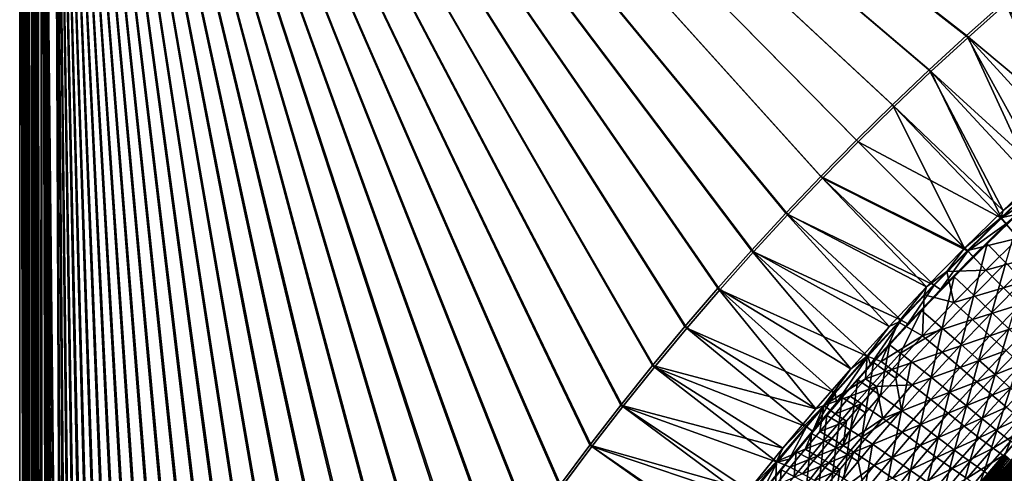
# Model space of a CAD drawing. Header units: metres. Extents: x 0 to 1400, y -1400 to 0.
# Tile 130 of 256: x 0 to 325, y -386 to -236. Entities that reach past the tile are written whole.
import ezdxf

# ---------------------------------------------------------------- set-up
doc = ezdxf.new("R2010")
doc.units = ezdxf.units.M

msp = doc.modelspace()

# ---------------------------------------------------------------- linework, layer by layer
at = {"layer": 'None'}
for points in [[(7.263255, -11.242748), (15.181374, -787.079224), (11.242748, -7.263255)], [(14.394944, -787.135376, -3), (7.263255, -11.242748, -3), (11.242748, -7.263255, -3)], [(11.242748, -7.263255), (15.181374, -787.079224), (17.382441, -770.539185)], [(17.382441, -770.539185), (19.969151, -754.054993), (11.242748, -7.263255)], [(19.969151, -754.054993), (22.933121, -737.634521), (11.242748, -7.263255)], [(11.242748, -7.263255), (22.933121, -737.634521), (26.266146, -721.284851)], [(26.266146, -721.284851), (29.960155, -705.013), (11.242748, -7.263255)], [(29.960155, -705.013), (34.007313, -688.825317), (11.242748, -7.263255)], [(11.242748, -7.263255), (34.007313, -688.825317), (38.399914, -672.727966)], [(38.399914, -672.727966), (43.130493, -656.726685), (11.242748, -7.263255)], [(43.130493, -656.726685), (48.19175, -640.826843), (11.242748, -7.263255)], [(11.242748, -7.263255), (48.19175, -640.826843), (53.576622, -625.03363)], [(53.576622, -625.03363), (59.278202, -609.352051), (11.242748, -7.263255)], [(59.278202, -609.352051), (65.289856, -593.786621), (11.242748, -7.263255)], [(11.242748, -7.263255), (65.289856, -593.786621), (71.605064, -578.341858)], [(71.605064, -578.341858), (78.217552, -563.022034), (11.242748, -7.263255)], [(78.217552, -563.022034), (85.121246, -547.831238), (11.242748, -7.263255)], [(11.242748, -7.263255), (85.121246, -547.831238), (92.310234, -532.773315)], [(92.310234, -532.773315), (99.778801, -517.852112), (11.242748, -7.263255)], [(99.778801, -517.852112), (107.521416, -503.071198), (11.242748, -7.263255)], [(11.242748, -7.263255), (107.521416, -503.071198), (115.532715, -488.434174)], [(115.532715, -488.434174), (123.80751, -473.944519), (11.242748, -7.263255)], [(123.80751, -473.944519), (132.340759, -459.605499), (11.242748, -7.263255)], [(11.242748, -7.263255), (132.340759, -459.605499), (141.127594, -445.420471)], [(141.127594, -445.420471), (150.163284, -431.39267), (11.242748, -7.263255)], [(150.163284, -431.39267), (159.443253, -417.525238), (11.242748, -7.263255)], [(11.242748, -7.263255), (159.443253, -417.525238), (168.963058, -403.82132)], [(168.963058, -403.82132), (178.718384, -390.284088), (11.242748, -7.263255)], [(178.718384, -390.284088), (188.705048, -376.916565), (11.242748, -7.263255)], [(11.242748, -7.263255), (188.705048, -376.916565), (198.918961, -363.721863)], [(198.918961, -363.721863), (209.356171, -350.703094), (11.242748, -7.263255)], [(209.356171, -350.703094), (220.012833, -337.863342), (11.242748, -7.263255)], [(11.242748, -7.263255), (220.012833, -337.863342), (230.885178, -325.205688)], [(230.885178, -325.205688), (241.969574, -312.733307), (11.242748, -7.263255)], [(241.969574, -312.733307), (253.262405, -300.449341), (11.242748, -7.263255)], [(11.242748, -7.263255), (253.262405, -300.449341), (264.760193, -288.356964)], [(264.760193, -288.356964), (276.459503, -276.459503), (11.242748, -7.263255)], [(276.459503, -276.459503), (288.356995, -264.760162), (11.242748, -7.263255)], [(11.242748, -7.263255), (288.356995, -264.760162), (300.449341, -253.26239)], [(300.449341, -253.26239), (312.733307, -241.969559), (11.242748, -7.263255)], [(312.733307, -241.969559), (325.205688, -230.885178), (11.242748, -7.263255)], [(324.714417, -230.286621, -3), (312.2276, -241.383362, -3), (11.242748, -7.263255, -3)], [(11.242748, -7.263255, -3), (312.2276, -241.383362, -3), (299.929443, -252.688858, -3)], [(299.929443, -252.688858, -3), (287.823242, -264.199615, -3), (11.242748, -7.263255, -3)], [(287.823242, -264.199615, -3), (275.91217, -275.912231, -3), (11.242748, -7.263255, -3)], [(11.242748, -7.263255, -3), (275.91217, -275.912231, -3), (264.199585, -287.823273, -3)], [(264.199585, -287.823273, -3), (252.688812, -299.929504, -3), (11.242748, -7.263255, -3)], [(252.688812, -299.929504, -3), (241.383301, -312.227631, -3), (11.242748, -7.263255, -3)], [(11.242748, -7.263255, -3), (241.383301, -312.227631, -3), (230.286575, -324.714478, -3)], [(230.286575, -324.714478, -3), (219.402176, -337.38681, -3), (11.242748, -7.263255, -3)], [(219.402176, -337.38681, -3), (208.73381, -350.241547, -3), (11.242748, -7.263255, -3)], [(11.242748, -7.263255, -3), (208.73381, -350.241547, -3), (198.285233, -363.275543, -3)], [(198.285233, -363.275543, -3), (188.060287, -376.485718, -3), (11.242748, -7.263255, -3)], [(188.060287, -376.485718, -3), (178.062958, -389.868988, -3), (11.242748, -7.263255, -3)], [(11.242748, -7.263255, -3), (178.062958, -389.868988, -3), (168.297318, -403.422211, -3)], [(168.297318, -403.422211, -3), (158.767548, -417.142334, -3), (11.242748, -7.263255, -3)], [(158.767548, -417.142334, -3), (149.477982, -431.026184, -3), (11.242748, -7.263255, -3)], [(11.242748, -7.263255, -3), (149.477982, -431.026184, -3), (140.433075, -445.070679, -3)], [(140.433075, -445.070679, -3), (131.637405, -459.272583, -3), (11.242748, -7.263255, -3)], [(131.637405, -459.272583, -3), (123.095718, -473.628662, -3), (11.242748, -7.263255, -3)], [(11.242748, -7.263255, -3), (123.095718, -473.628662, -3), (114.812889, -488.13562, -3)], [(114.812889, -488.13562, -3), (106.793953, -502.7901, -3), (11.242748, -7.263255, -3)], [(106.793953, -502.7901, -3), (99.044113, -517.588684, -3), (11.242748, -7.263255, -3)], [(11.242748, -7.263255, -3), (99.044113, -517.588684, -3), (91.568748, -532.52771, -3)], [(91.568748, -532.52771, -3), (84.373398, -547.603638, -3), (11.242748, -7.263255, -3)], [(84.373398, -547.603638, -3), (77.463776, -562.812683, -3), (11.242748, -7.263255, -3)], [(11.242748, -7.263255, -3), (77.463776, -562.812683, -3), (70.845802, -578.150818, -3)], [(70.845802, -578.150818, -3), (64.525566, -593.614014, -3), (11.242748, -7.263255, -3)], [(64.525566, -593.614014, -3), (58.509361, -609.197998, -3), (11.242748, -7.263255, -3)], [(11.242748, -7.263255, -3), (58.509361, -609.197998, -3), (52.803673, -624.898376, -3)], [(52.803673, -624.898376, -3), (47.415188, -640.710388, -3), (11.242748, -7.263255, -3)], [(47.415188, -640.710388, -3), (42.350792, -656.62915, -3), (11.242748, -7.263255, -3)], [(11.242748, -7.263255, -3), (42.350792, -656.62915, -3), (37.61758, -672.649475, -3)], [(37.61758, -672.649475, -3), (33.222839, -688.76593, -3), (11.242748, -7.263255, -3)], [(33.222839, -688.76593, -3), (29.174057, -704.972778, -3), (11.242748, -7.263255, -3)], [(11.242748, -7.263255, -3), (29.174057, -704.972778, -3), (25.478922, -721.263855, -3)], [(25.478922, -721.263855, -3), (22.145306, -737.632751, -3), (11.242748, -7.263255, -3)], [(22.145306, -737.632751, -3), (19.181263, -754.072571, -3), (11.242748, -7.263255, -3)], [(11.242748, -7.263255, -3), (19.181263, -754.072571, -3), (16.595016, -770.57605, -3)], [(16.595016, -770.57605, -3), (14.394944, -787.135376, -3), (11.242748, -7.263255, -3)], [(1.294015, -11.242748, -5.865956), (0, -9.948733, -80), (0, -1291.388062, -80)], [(2.999543, -9.948733, -80.052361), (2.999513, -1291.388062, -80.052353), (0, -9.948733, -80)], [(2.999513, -1291.388062, -80.052353), (0, -1291.388062, -80), (0, -9.948733, -80)], [(1.294015, -1290.58252, -5.865956), (1.294015, -11.242748, -5.865956), (0, -1291.388062, -80)], [(1.294015, -11.242748, -5.865956), (1.294015, -1290.58252, -5.865956), (1.453122, -11.242748, -4.597182)], [(1.294015, -1290.58252, -5.865956), (1.777908, -1290.58252, -3.61353), (1.453122, -11.242748, -4.597182)], [(1.777908, -1290.58252, -3.61353), (1.77788, -11.242748, -3.613594), (1.453122, -11.242748, -4.597182)], [(2.336057, -11.242748, -2.598887), (1.77788, -11.242748, -3.613594), (1.777908, -1290.58252, -3.61353)], [(3.078628, -1290.58252, -1.712029), (2.336057, -11.242748, -2.598887), (1.777908, -1290.58252, -3.61353)], [(3.078628, -1290.58252, -1.712029), (3.078723, -11.242748, -1.711936), (2.336057, -11.242748, -2.598887)], [(2.999513, -1291.388062, -80.052353), (2.999543, -9.948733, -80.052361), (4.293558, -11.242748, -5.918313)], [(4.293558, -1290.58252, -5.918313), (2.999513, -1291.388062, -80.052353), (4.293558, -11.242748, -5.918313)], [(5.002484, -1290.58252, -0.444609), (3.9785, -11.242748, -0.984864), (3.078628, -1290.58252, -1.712029)], [(3.9785, -11.242748, -0.984864), (3.078723, -11.242748, -1.711936), (3.078628, -1290.58252, -1.712029)], [(5.002794, -11.242748, -0.444482), (3.9785, -11.242748, -0.984864), (5.002484, -1290.58252, -0.444609)], [(4.293558, -1290.58252, -5.918313), (4.293558, -11.242748, -5.918313), (4.359362, -1290.58252, -5.346294)], [(4.293558, -11.242748, -5.918313), (4.534307, -11.242748, -4.797701), (4.359362, -1290.58252, -5.346294)], [(4.534307, -11.242748, -4.797701), (4.534304, -1290.58252, -4.79771), (4.359362, -1290.58252, -5.346294)], [(4.811808, -1290.58252, -4.293189), (4.534304, -1290.58252, -4.79771), (4.534307, -11.242748, -4.797701)], [(5.181449, -11.242748, -3.851689), (4.811808, -1290.58252, -4.293189), (4.534307, -11.242748, -4.797701)], [(5.181445, -1290.58252, -3.851693), (4.811808, -1290.58252, -4.293189), (5.181449, -11.242748, -3.851689)], [(5.991898, -11.242748, -0.13694), (5.002484, -1290.58252, -0.444609), (7.262993, -1290.58252)], [(5.991898, -11.242748, -0.13694), (5.002794, -11.242748, -0.444482), (5.002484, -1290.58252, -0.444609)], [(5.629323, -1290.58252, -3.489816), (5.181445, -1290.58252, -3.851693), (5.181449, -11.242748, -3.851689)], [(5.629323, -1290.58252, -3.489816), (5.181449, -11.242748, -3.851689), (6.138612, -11.242748, -3.221156)], [(6.138608, -1290.58252, -3.221157), (5.629323, -1290.58252, -3.489816), (6.138612, -11.242748, -3.221156)], [(7.263255, -11.242748), (5.991898, -11.242748, -0.13694), (7.262993, -1290.58252)], [(7.263255, -1290.58252, -3), (6.138608, -1290.58252, -3.221157), (7.263255, -11.242748, -3)], [(6.138608, -1290.58252, -3.221157), (6.138612, -11.242748, -3.221156), (7.263255, -11.242748, -3)], [(7.262993, -1290.58252), (10.26183, -870.310974), (7.263255, -11.242748)], [(10.26183, -870.310974), (10.405209, -853.625793), (7.263255, -11.242748)], [(7.263255, -11.242748), (10.405209, -853.625793), (10.977627, -836.949829)], [(10.977627, -836.949829), (11.970296, -820.293579), (7.263255, -11.242748)], [(11.970296, -820.293579), (13.37445, -803.666931), (7.263255, -11.242748)], [(7.263255, -11.242748), (13.37445, -803.666931), (15.181374, -787.079224)], [(10.197436, -837.06366, -3), (9.628185, -853.758728, -3), (7.263255, -11.242748, -3)], [(9.628185, -853.758728, -3), (9.488518, -870.462952, -3), (7.263255, -11.242748, -3)], [(7.263255, -11.242748, -3), (9.488518, -870.462952, -3), (7.263255, -1290.58252, -3)], [(14.394944, -787.135376, -3), (12.589558, -803.742371, -3), (7.263255, -11.242748, -3)], [(12.589558, -803.742371, -3), (11.187484, -820.388245, -3), (7.263255, -11.242748, -3)], [(7.263255, -11.242748, -3), (11.187484, -820.388245, -3), (10.197436, -837.06366, -3)], [(351.309082, -274.013214, -32.125519), (312.2276, -241.383362, -3), (324.714417, -230.286621, -3)], [(347.248077, -279.65564, -29.540611), (325.205688, -230.885178), (312.733307, -241.969559)], [(337.305481, -286.72464, -32.126244), (299.929443, -252.688858, -3), (312.2276, -241.383362, -3)], [(335.208252, -290.71521, -29.541281), (312.733307, -241.969559), (300.449341, -253.26239)], [(351.309082, -274.013214, -32.125519), (337.305481, -286.72464, -32.126244), (312.2276, -241.383362, -3)], [(335.208252, -290.71521, -29.541281), (347.248077, -279.65564, -29.540611), (312.733307, -241.969559)], [(324.278107, -299.027252, -32.127094), (287.823242, -264.199615, -3), (299.929443, -252.688858, -3)], [(323.758148, -301.603058, -29.542059), (300.449341, -253.26239), (288.356995, -264.760162)], [(337.305481, -286.72464, -32.126244), (324.278107, -299.027252, -32.127094), (299.929443, -252.688858, -3)], [(323.758148, -301.603058, -29.542059), (335.208252, -290.71521, -29.541281), (300.449341, -253.26239)], [(311.533325, -311.533417, -32.128113), (275.91217, -275.912231, -3), (287.823242, -264.199615, -3)], [(276.459503, -276.459503), (323.758148, -301.603058, -29.542059), (288.356995, -264.760162)], [(324.278107, -299.027252, -32.127094), (311.533325, -311.533417, -32.128113), (287.823242, -264.199615, -3)], [(275.91217, -275.912231, -3), (311.533325, -311.533417, -32.128113), (264.199585, -287.823273, -3)], [(264.760193, -288.356964), (312.659668, -312.517792, -29.542957), (276.459503, -276.459503)], [(312.659668, -312.517792, -29.542957), (323.758148, -301.603058, -29.542059), (276.459503, -276.459503)], [(264.199585, -287.823273, -3), (299.032043, -324.278748, -32.129318), (252.688812, -299.929504, -3)], [(253.262405, -300.449341), (301.608215, -323.757721, -29.54401), (264.760193, -288.356964)], [(311.533325, -311.533417, -32.128113), (299.032043, -324.278748, -32.129318), (264.199585, -287.823273, -3)], [(301.608215, -323.757721, -29.54401), (312.659668, -312.517792, -29.542957), (264.760193, -288.356964)], [(324.278107, -299.027252, -32.127094), (337.305481, -286.72464, -32.126244), (334.775024, -290.837097, -32.845196)], [(323.601715, -301.469727, -32.845203), (324.278107, -299.027252, -32.127094), (334.775024, -290.837097, -32.845196)], [(334.775024, -290.837097, -32.845196), (340.134949, -297.783112, -88.462944), (323.601715, -301.469727, -32.845203)], [(323.758148, -301.603058, -29.542059), (336.786194, -292.602936, -30.960434), (335.208252, -290.71521, -29.541281)], [(325.477844, -303.353577, -30.95969), (336.786194, -292.602936, -30.960434), (323.758148, -301.603058, -29.542059)], [(340.134949, -297.783112, -88.462944), (329.297455, -308.153992, -88.448021), (323.601715, -301.469727, -32.845203)], [(252.688812, -299.929504, -3), (286.739441, -337.301056, -32.130718), (241.383301, -312.227631, -3)], [(241.969574, -312.733307), (290.734467, -335.197754, -29.545216), (253.262405, -300.449341)], [(299.032043, -324.278748, -32.129318), (286.739441, -337.301056, -32.130718), (252.688812, -299.929504, -3)], [(290.734467, -335.197754, -29.545216), (301.608215, -323.757721, -29.54401), (253.262405, -300.449341)], [(311.533325, -311.533417, -32.128113), (324.278107, -299.027252, -32.127094), (323.601715, -301.469727, -32.845203)], [(312.603729, -312.283997, -32.845207), (311.533325, -311.533417, -32.128113), (323.601715, -301.469727, -32.845203)], [(323.601715, -301.469727, -32.845203), (329.297455, -308.153992, -88.448021), (312.603729, -312.283997, -32.845207)], [(312.659668, -312.517792, -29.542957), (325.477844, -303.353577, -30.95969), (323.758148, -301.603058, -29.542059)], [(325.477844, -303.353577, -30.95969), (319.077179, -310.027374, -32.356628), (330.11792, -299.313507, -32.359261)], [(330.11792, -299.313507, -32.359261), (319.077179, -310.027374, -32.356628), (325.167816, -316.358795, -87.975571)], [(312.659668, -312.517792, -29.542957), (314.369659, -314.273621, -30.958799), (325.477844, -303.353577, -30.95969)], [(325.477844, -303.353577, -30.95969), (314.369659, -314.273621, -30.958799), (319.077179, -310.027374, -32.356628)], [(329.297455, -308.153992, -88.448021), (318.621613, -318.712891, -88.432182), (312.603729, -312.283997, -32.845207)], [(329.297455, -308.153992, -88.448021), (334.899536, -314.257507, -144.188202), (318.621613, -318.712891, -88.432182)], [(299.032043, -324.278748, -32.129318), (311.533325, -311.533417, -32.128113), (305.775665, -319.179443, -32.845215)], [(311.533325, -311.533417, -32.128113), (312.603729, -312.283997, -32.845207), (305.775665, -319.179443, -32.845215)], [(314.606018, -327.003632, -87.957962), (319.077179, -310.027374, -32.356628), (308.182312, -320.952057, -32.353531)], [(319.077179, -310.027374, -32.356628), (314.369659, -314.273621, -30.958799), (308.182312, -320.952057, -32.353531)], [(325.167816, -316.358795, -87.975571), (319.077179, -310.027374, -32.356628), (314.606018, -327.003632, -87.957962)], [(241.383301, -312.227631, -3), (274.080872, -351.251221, -32.132416), (230.286575, -324.714478, -3)], [(230.885178, -325.205688), (279.724518, -347.1875, -29.546625), (241.969574, -312.733307)], [(286.739441, -337.301056, -32.130718), (274.080872, -351.251221, -32.132416), (241.383301, -312.227631, -3)], [(279.724518, -347.1875, -29.546625), (290.734467, -335.197754, -29.545216), (241.969574, -312.733307)], [(301.608215, -323.757721, -29.54401), (303.658142, -325.158234, -30.957773), (312.659668, -312.517792, -29.542957)], [(303.658142, -325.158234, -30.957773), (314.369659, -314.273621, -30.958799), (312.659668, -312.517792, -29.542957)], [(308.182312, -320.952057, -32.353531), (314.369659, -314.273621, -30.958799), (303.658142, -325.158234, -30.957773)], [(312.603729, -312.283997, -32.845207), (318.621613, -318.712891, -88.432182), (305.775665, -319.179443, -32.845215)], [(334.899536, -314.257507, -144.188202), (324.487061, -324.579193, -144.161026), (318.621613, -318.712891, -88.432182)], [(334.899536, -314.257507, -144.188202), (340.185028, -319.972504, -200.031616), (324.487061, -324.579193, -144.161026)], [(320.618439, -332.712006, -143.704773), (325.167816, -316.358795, -87.975571), (314.606018, -327.003632, -87.957962)], [(330.919159, -322.317566, -143.732681), (325.167816, -316.358795, -87.975571), (320.618439, -332.712006, -143.704773)], [(308.182312, -320.952057, -32.353531), (303.658142, -325.158234, -30.957773), (297.437103, -332.086914, -32.349937)], [(297.437103, -332.086914, -32.349937), (304.20285, -337.847198, -87.938774), (308.182312, -320.952057, -32.353531)], [(299.032043, -324.278748, -32.129318), (305.775665, -319.179443, -32.845215), (298.300995, -326.893433, -32.845219)], [(305.775665, -319.179443, -32.845215), (308.111664, -329.458649, -88.415443), (298.300995, -326.893433, -32.845219)], [(304.20285, -337.847198, -87.938774), (314.606018, -327.003632, -87.957962), (308.182312, -320.952057, -32.353531)], [(318.621613, -318.712891, -88.432182), (308.111664, -329.458649, -88.415443), (305.775665, -319.179443, -32.845215)], [(318.621613, -318.712891, -88.432182), (324.487061, -324.579193, -144.161026), (308.111664, -329.458649, -88.415443)], [(340.185028, -319.972504, -200.031616), (329.98584, -330.083282, -199.99765), (324.487061, -324.579193, -144.161026)], [(286.739441, -337.301056, -32.130718), (299.032043, -324.278748, -32.129318), (289.785156, -335.900635, -32.845215)], [(289.785156, -335.900635, -32.845215), (299.032043, -324.278748, -32.129318), (298.300995, -326.893433, -32.845219)], [(290.734467, -335.197754, -29.545216), (292.858734, -336.502899, -30.956558), (301.608215, -323.757721, -29.54401)], [(292.858734, -336.502899, -30.956558), (303.658142, -325.158234, -30.957773), (301.608215, -323.757721, -29.54401)], [(324.487061, -324.579193, -144.161026), (314.2453, -335.077942, -144.132339), (308.111664, -329.458649, -88.415443)], [(324.487061, -324.579193, -144.161026), (329.98584, -330.083282, -199.99765), (314.2453, -335.077942, -144.132339)], [(326.227692, -338.068817, -199.563156), (330.919159, -322.317566, -143.732681), (320.618439, -332.712006, -143.704773)], [(230.286575, -324.714478, -3), (262.513245, -364.51059, -32.134224), (219.402176, -337.38681, -3)], [(220.012833, -337.863342), (268.951935, -359.337799, -29.548212), (230.885178, -325.205688)], [(274.080872, -351.251221, -32.132416), (262.513245, -364.51059, -32.134224), (230.286575, -324.714478, -3)], [(268.951935, -359.337799, -29.548212), (279.724518, -347.1875, -29.546625), (230.885178, -325.205688)], [(298.300995, -326.893433, -32.845219), (297.771881, -340.390045, -88.397842), (289.785156, -335.900635, -32.845215)], [(303.658142, -325.158234, -30.957773), (292.858734, -336.502899, -30.956558), (297.437103, -332.086914, -32.349937)], [(308.111664, -329.458649, -88.415443), (297.771881, -340.390045, -88.397842), (298.300995, -326.893433, -32.845219)], [(304.20285, -337.847198, -87.938774), (310.486389, -343.298492, -143.674515), (314.606018, -327.003632, -87.957962)], [(310.486389, -343.298492, -143.674515), (320.618439, -332.712006, -143.704773), (314.606018, -327.003632, -87.957962)], [(308.111664, -329.458649, -88.415443), (314.2453, -335.077942, -144.132339), (297.771881, -340.390045, -88.397842)], [(329.98584, -330.083282, -199.99765), (319.961212, -340.363098, -199.961777), (314.2453, -335.077942, -144.132339)], [(329.98584, -330.083282, -199.99765), (335.113892, -335.219055, -255.915115), (319.961212, -340.363098, -199.961777)], [(297.437103, -332.086914, -32.349937), (292.858734, -336.502899, -30.956558), (286.852234, -343.424042, -32.345814)], [(286.852234, -343.424042, -32.345814), (290.482941, -346.186279, -60.116783), (297.437103, -332.086914, -32.349937)], [(290.482941, -346.186279, -60.116783), (304.20285, -337.847198, -87.938774), (297.437103, -332.086914, -32.349937)], [(310.486389, -343.298492, -143.674515), (316.314636, -348.425873, -199.526123), (320.618439, -332.712006, -143.704773)], [(316.314636, -348.425873, -199.526123), (326.227692, -338.068817, -199.563156), (320.618439, -332.712006, -143.704773)], [(262.513245, -364.51059, -32.134224), (208.73381, -350.241547, -3), (219.402176, -337.38681, -3)], [(274.080872, -351.251221, -32.132416), (286.739441, -337.301056, -32.130718), (279.517395, -347.084564, -32.845219)], [(279.517395, -347.084564, -32.845219), (286.739441, -337.301056, -32.130718), (289.785156, -335.900635, -32.845215)], [(289.785156, -335.900635, -32.845215), (284.052002, -348.863831, -60.595028), (279.517395, -347.084564, -32.845219)], [(279.724518, -347.1875, -29.546625), (280.616302, -349.839386, -30.954939), (290.734467, -335.197754, -29.545216)], [(280.616302, -349.839386, -30.954939), (292.858734, -336.502899, -30.956558), (290.734467, -335.197754, -29.545216)], [(292.858734, -336.502899, -30.956558), (280.616302, -349.839386, -30.954939), (286.852234, -343.424042, -32.345814)], [(297.771881, -340.390045, -88.397842), (284.052002, -348.863831, -60.595028), (289.785156, -335.900635, -32.845215)], [(314.2453, -335.077942, -144.132339), (304.179626, -345.753662, -144.102158), (297.771881, -340.390045, -88.397842)], [(314.2453, -335.077942, -144.132339), (319.961212, -340.363098, -199.961777), (304.179626, -345.753662, -144.102158)], [(335.113892, -335.219055, -255.915115), (325.273682, -345.301147, -255.876389), (319.961212, -340.363098, -199.961777)], [(209.356171, -350.703094), (259.472839, -370.392487, -29.549793), (220.012833, -337.863342)], [(259.472839, -370.392487, -29.549793), (268.951935, -359.337799, -29.548212), (220.012833, -337.863342)], [(284.052002, -348.863831, -60.595028), (297.771881, -340.390045, -88.397842), (287.606506, -351.505829, -88.379395)], [(297.771881, -340.390045, -88.397842), (304.179626, -345.753662, -144.102158), (287.606506, -351.505829, -88.379395)], [(293.968872, -348.883148, -87.917908), (304.20285, -337.847198, -87.938774), (290.482941, -346.186279, -60.116783)], [(293.968872, -348.883148, -87.917908), (300.534637, -354.073883, -143.641754), (304.20285, -337.847198, -87.938774)], [(300.534637, -354.073883, -143.641754), (310.486389, -343.298492, -143.674515), (304.20285, -337.847198, -87.938774)], [(319.961212, -340.363098, -199.961777), (310.118378, -350.813385, -199.924057), (304.179626, -345.753662, -144.102158)], [(319.961212, -340.363098, -199.961777), (325.273682, -345.301147, -255.876389), (310.118378, -350.813385, -199.924057)], [(316.314636, -348.425873, -199.526123), (321.715851, -353.215027, -255.4646), (326.227692, -338.068817, -199.563156)], [(321.715851, -353.215027, -255.4646), (331.443115, -343.066345, -255.504135), (326.227692, -338.068817, -199.563156)], [(280.616302, -349.839386, -30.954939), (281.62146, -349.167755, -32.343548), (286.852234, -343.424042, -32.345814)], [(281.62146, -349.167755, -32.343548), (285.346161, -351.849701, -60.109684), (286.852234, -343.424042, -32.345814)], [(286.852234, -343.424042, -32.345814), (285.346161, -351.849701, -60.109684), (290.482941, -346.186279, -60.116783)], [(300.534637, -354.073883, -143.641754), (306.594604, -358.972992, -199.486084), (310.486389, -343.298492, -143.674515)], [(306.594604, -358.972992, -199.486084), (316.314636, -348.425873, -199.526123), (310.486389, -343.298492, -143.674515)], [(321.715851, -353.215027, -255.4646), (326.719971, -357.652771, -311.468719), (331.443115, -343.066345, -255.504135)], [(265.149109, -363.365204, -32.845219), (274.080872, -351.251221, -32.132416), (279.517395, -347.084564, -32.845219)], [(279.517395, -347.084564, -32.845219), (278.951965, -354.565399, -60.589787), (265.149109, -363.365204, -32.845219)], [(268.951935, -359.337799, -29.548212), (269.393219, -362.537201, -30.953203), (279.724518, -347.1875, -29.546625)], [(269.393219, -362.537201, -30.953203), (280.616302, -349.839386, -30.954939), (279.724518, -347.1875, -29.546625)], [(284.052002, -348.863831, -60.595028), (278.951965, -354.565399, -60.589787), (279.517395, -347.084564, -32.845219)], [(285.346161, -351.849701, -60.109684), (288.916626, -354.472595, -87.906868), (290.482941, -346.186279, -60.116783)], [(304.179626, -345.753662, -144.102158), (294.295532, -356.606293, -144.070557), (287.606506, -351.505829, -88.379395)], [(290.482941, -346.186279, -60.116783), (288.916626, -354.472595, -87.906868), (293.968872, -348.883148, -87.917908)], [(304.179626, -345.753662, -144.102158), (310.118378, -350.813385, -199.924057), (294.295532, -356.606293, -144.070557)], [(325.273682, -345.301147, -255.876389), (315.620911, -355.548553, -255.835648), (310.118378, -350.813385, -199.924057)], [(315.620911, -355.548553, -255.835648), (325.273682, -345.301147, -255.876389), (330.19809, -349.880219, -311.855469)], [(251.62796, -377.464661, -32.136173), (198.285233, -363.275543, -3), (208.73381, -350.241547, -3)], [(262.513245, -364.51059, -32.134224), (251.62796, -377.464661, -32.136173), (208.73381, -350.241547, -3)], [(269.393219, -362.537201, -30.953203), (276.432465, -354.961365, -32.341137), (280.616302, -349.839386, -30.954939)], [(276.432465, -354.961365, -32.341137), (281.62146, -349.167755, -32.343548), (280.616302, -349.839386, -30.954939)], [(281.62146, -349.167755, -32.343548), (276.432465, -354.961365, -32.341137), (280.252075, -357.561646, -60.102299)], [(278.951965, -354.565399, -60.589787), (284.052002, -348.863831, -60.595028), (287.606506, -351.505829, -88.379395)], [(285.346161, -351.849701, -60.109684), (281.62146, -349.167755, -32.343548), (280.252075, -357.561646, -60.102299)], [(288.916626, -354.472595, -87.906868), (290.766571, -365.03537, -143.606598), (293.968872, -348.883148, -87.917908)], [(293.968872, -348.883148, -87.917908), (290.766571, -365.03537, -143.606598), (300.534637, -354.073883, -143.641754)], [(306.594604, -358.972992, -199.486084), (312.195374, -363.557709, -255.421814), (316.314636, -348.425873, -199.526123)], [(312.195374, -363.557709, -255.421814), (321.715851, -353.215027, -255.4646), (316.314636, -348.425873, -199.526123)], [(320.721283, -359.939728, -311.815948), (315.620911, -355.548553, -255.835648), (330.19809, -349.880219, -311.855469)], [(330.19809, -349.880219, -311.855469), (334.749878, -354.088501, -367.867432), (320.721283, -359.939728, -311.815948)], [(198.918961, -363.721863), (249.766708, -382.085571, -29.551611), (209.356171, -350.703094)], [(249.766708, -382.085571, -29.551611), (259.472839, -370.392487, -29.549793), (209.356171, -350.703094)], [(262.513245, -364.51059, -32.134224), (274.080872, -351.251221, -32.132416), (265.149109, -363.365204, -32.845219)], [(282.590576, -357.132507, -88.369865), (278.951965, -354.565399, -60.589787), (287.606506, -351.505829, -88.379395)], [(280.252075, -357.561646, -60.102299), (283.908142, -360.109467, -87.895432), (285.346161, -351.849701, -60.109684)], [(287.606506, -351.505829, -88.379395), (294.295532, -356.606293, -144.070557), (282.590576, -357.132507, -88.369865)], [(283.908142, -360.109467, -87.895432), (288.916626, -354.472595, -87.906868), (285.346161, -351.849701, -60.109684)], [(310.118378, -350.813385, -199.924057), (300.464539, -361.435516, -199.884521), (294.295532, -356.606293, -144.070557)], [(310.118378, -350.813385, -199.924057), (315.620911, -355.548553, -255.835648), (300.464539, -361.435516, -199.884521)], [(312.195374, -363.557709, -255.421814), (317.385345, -367.806427, -311.427582), (321.715851, -353.215027, -255.4646)], [(317.385345, -367.806427, -311.427582), (326.719971, -357.652771, -311.468719), (321.715851, -353.215027, -255.4646)], [(278.951965, -354.565399, -60.589787), (273.89621, -360.313751, -60.584427), (265.149109, -363.365204, -32.845219)], [(271.285828, -360.804688, -32.338577), (276.432465, -354.961365, -32.341137), (269.393219, -362.537201, -30.953203)], [(275.201233, -363.321899, -60.094616), (276.432465, -354.961365, -32.341137), (271.285828, -360.804688, -32.338577)], [(273.89621, -360.313751, -60.584427), (278.951965, -354.565399, -60.589787), (282.590576, -357.132507, -88.369865)], [(277.619843, -362.80484, -88.36013), (273.89621, -360.313751, -60.584427), (282.590576, -357.132507, -88.369865)], [(280.252075, -357.561646, -60.102299), (276.432465, -354.961365, -32.341137), (275.201233, -363.321899, -60.094616)], [(282.590576, -357.132507, -88.369865), (284.598358, -367.635712, -144.037552), (277.619843, -362.80484, -88.36013)], [(294.295532, -356.606293, -144.070557), (284.598358, -367.635712, -144.037552), (282.590576, -357.132507, -88.369865)], [(288.916626, -354.472595, -87.906868), (283.908142, -360.109467, -87.895432), (290.766571, -365.03537, -143.606598)], [(294.295532, -356.606293, -144.070557), (300.464539, -361.435516, -199.884521), (284.598358, -367.635712, -144.037552)], [(290.766571, -365.03537, -143.606598), (297.070343, -369.705933, -199.443161), (300.534637, -354.073883, -143.641754)], [(300.534637, -354.073883, -143.641754), (297.070343, -369.705933, -199.443161), (306.594604, -358.972992, -199.486084)], [(300.464539, -361.435516, -199.884521), (315.620911, -355.548553, -255.835648), (306.164948, -365.964386, -255.792969)], [(306.164948, -365.964386, -255.792969), (315.620911, -355.548553, -255.835648), (320.721283, -359.939728, -311.815948)], [(334.749878, -354.088501, -367.867432), (325.453766, -363.96756, -367.83493), (320.721283, -359.939728, -311.815948)], [(259.472839, -370.392487, -29.549793), (261.420868, -371.847687, -30.951809), (268.951935, -359.337799, -29.548212)], [(261.420868, -371.847687, -30.951809), (269.393219, -362.537201, -30.953203), (268.951935, -359.337799, -29.548212)], [(265.149109, -363.365204, -32.845219), (273.89621, -360.313751, -60.584427), (268.885193, -366.108612, -60.578945)], [(273.89621, -360.313751, -60.584427), (277.619843, -362.80484, -88.36013), (268.885193, -366.108612, -60.578945)], [(278.94397, -365.79361, -87.883591), (280.252075, -357.561646, -60.102299), (275.201233, -363.321899, -60.094616)], [(290.766571, -365.03537, -143.606598), (283.908142, -360.109467, -87.895432), (277.685333, -373.87677, -115.700272)], [(277.685333, -373.87677, -115.700272), (283.908142, -360.109467, -87.895432), (278.94397, -365.79361, -87.883591)], [(283.908142, -360.109467, -87.895432), (280.252075, -357.561646, -60.102299), (278.94397, -365.79361, -87.883591)], [(297.070343, -369.705933, -199.443161), (302.88382, -374.088501, -255.375961), (306.594604, -358.972992, -199.486084)], [(306.594604, -358.972992, -199.486084), (302.88382, -374.088501, -255.375961), (312.195374, -363.557709, -255.421814)], [(311.449463, -370.165009, -311.774506), (306.164948, -365.964386, -255.792969), (320.721283, -359.939728, -311.815948)], [(320.721283, -359.939728, -311.815948), (325.453766, -363.96756, -367.83493), (311.449463, -370.165009, -311.774506)], [(317.385345, -367.806427, -311.427582), (322.213562, -371.697876, -367.483063), (326.719971, -357.652771, -311.468719)], [(322.213562, -371.697876, -367.483063), (331.357605, -361.726349, -367.518219), (326.719971, -357.652771, -311.468719)], [(240.456223, -391.274231, -32.138454), (188.060287, -376.485718, -3), (198.285233, -363.275543, -3)], [(251.62796, -377.464661, -32.136173), (240.456223, -391.274231, -32.138454), (198.285233, -363.275543, -3)], [(251.62796, -377.464661, -32.136173), (265.149109, -363.365204, -32.845219), (249.632339, -381.839142, -32.845226)], [(249.632339, -381.839142, -32.845226), (265.149109, -363.365204, -32.845219), (258.999481, -377.837219, -60.567631)], [(251.62796, -377.464661, -32.136173), (262.513245, -364.51059, -32.134224), (265.149109, -363.365204, -32.845219)], [(258.999481, -377.837219, -60.567631), (265.149109, -363.365204, -32.845219), (263.919434, -371.949829, -60.573345)], [(269.393219, -362.537201, -30.953203), (261.420868, -371.847687, -30.951809), (266.18222, -366.697357, -32.335873)], [(265.149109, -363.365204, -32.845219), (268.885193, -366.108612, -60.578945), (263.919434, -371.949829, -60.573345)], [(270.194275, -369.130096, -60.086643), (271.285828, -360.804688, -32.338577), (266.18222, -366.697357, -32.335873)], [(266.18222, -366.697357, -32.335873), (271.285828, -360.804688, -32.338577), (269.393219, -362.537201, -30.953203)], [(268.885193, -366.108612, -60.578945), (277.619843, -362.80484, -88.36013), (272.694855, -368.522644, -88.350197)], [(270.194275, -369.130096, -60.086643), (275.201233, -363.321899, -60.094616), (271.285828, -360.804688, -32.338577)], [(275.201233, -363.321899, -60.094616), (270.194275, -369.130096, -60.086643), (274.024719, -371.524658, -87.871353)], [(272.694855, -368.522644, -88.350197), (277.619843, -362.80484, -88.36013), (271.537354, -376.585205, -116.151627)], [(277.619843, -362.80484, -88.36013), (284.598358, -367.635712, -144.037552), (271.537354, -376.585205, -116.151627)], [(274.024719, -371.524658, -87.871353), (278.94397, -365.79361, -87.883591), (275.201233, -363.321899, -60.094616)], [(284.598358, -367.635712, -144.037552), (300.464539, -361.435516, -199.884521), (291.006927, -372.230804, -199.843246)], [(291.006927, -372.230804, -199.843246), (300.464539, -361.435516, -199.884521), (306.164948, -365.964386, -255.792969)], [(302.88382, -374.088501, -255.375961), (308.273163, -378.151398, -311.383453), (312.195374, -363.557709, -255.421814)], [(312.195374, -363.557709, -255.421814), (308.273163, -378.151398, -311.383453), (317.385345, -367.806427, -311.427582)], [(322.213562, -371.697876, -367.483063), (326.729614, -375.211151, -423.572052), (331.357605, -361.726349, -367.518219)], [(188.705048, -376.916565), (239.995163, -394.263, -29.553665), (198.918961, -363.721863)], [(239.995163, -394.263, -29.553665), (249.766708, -382.085571, -29.551611), (198.918961, -363.721863)], [(261.420868, -371.847687, -30.951809), (261.122253, -372.639191, -32.333012), (266.18222, -366.697357, -32.335873)], [(266.18222, -366.697357, -32.335873), (261.122253, -372.639191, -32.333012), (265.23175, -374.986084, -60.078377)], [(263.919434, -371.949829, -60.573345), (268.885193, -366.108612, -60.578945), (272.694855, -368.522644, -88.350197)], [(265.23175, -374.986084, -60.078377), (270.194275, -369.130096, -60.086643), (266.18222, -366.697357, -32.335873)], [(277.685333, -373.87677, -115.700272), (278.94397, -365.79361, -87.883591), (274.024719, -371.524658, -87.871353)], [(281.186005, -376.180847, -143.569138), (290.766571, -365.03537, -143.606598), (277.685333, -373.87677, -115.700272)], [(287.745575, -380.621643, -199.397461), (290.766571, -365.03537, -143.606598), (281.186005, -376.180847, -143.569138)], [(287.745575, -380.621643, -199.397461), (297.070343, -369.705933, -199.443161), (290.766571, -365.03537, -143.606598)], [(296.915222, -376.551636, -255.748398), (291.006927, -372.230804, -199.843246), (306.164948, -365.964386, -255.792969)], [(296.915222, -376.551636, -255.748398), (306.164948, -365.964386, -255.792969), (311.449463, -370.165009, -311.774506)], [(325.453766, -363.96756, -367.83493), (316.371094, -374.009674, -367.800873), (311.449463, -370.165009, -311.774506)], [(325.453766, -363.96756, -367.83493), (329.853241, -367.613251, -423.870392), (316.371094, -374.009674, -367.800873)], [(263.919434, -371.949829, -60.573345), (272.694855, -368.522644, -88.350197), (267.816132, -374.285797, -88.340065)], [(269.150879, -377.302429, -87.858734), (270.194275, -369.130096, -60.086643), (265.23175, -374.986084, -60.078377)], [(267.816132, -374.285797, -88.340065), (272.694855, -368.522644, -88.350197), (271.537354, -376.585205, -116.151627)], [(270.194275, -369.130096, -60.086643), (269.150879, -377.302429, -87.858734), (274.024719, -371.524658, -87.871353)], [(271.537354, -376.585205, -116.151627), (284.598358, -367.635712, -144.037552), (275.093567, -378.841827, -144.003174)], [(275.093567, -378.841827, -144.003174), (284.598358, -367.635712, -144.037552), (291.006927, -372.230804, -199.843246)], [(293.784851, -384.80307, -255.327164), (297.070343, -369.705933, -199.443161), (287.745575, -380.621643, -199.397461)], [(293.784851, -384.80307, -255.327164), (302.88382, -374.088501, -255.375961), (297.070343, -369.705933, -199.443161)], [(308.273163, -378.151398, -311.383453), (313.305267, -381.863312, -367.445251), (317.385345, -367.806427, -311.427582)], [(317.385345, -367.806427, -311.427582), (313.305267, -381.863312, -367.445251), (322.213562, -371.697876, -367.483063)], [(329.853241, -367.613251, -423.870392), (320.983368, -377.471191, -423.850372), (316.371094, -374.009674, -367.800873)], [(329.853241, -367.613251, -423.870392), (332.89032, -370.225403, -468.895599), (320.983368, -377.471191, -423.850372)], [(249.766708, -382.085571, -29.551611), (253.710861, -381.093719, -30.950323), (259.472839, -370.392487, -29.549793)], [(253.710861, -381.093719, -30.950323), (261.420868, -371.847687, -30.951809), (259.472839, -370.392487, -29.549793)], [(261.420868, -371.847687, -30.951809), (253.710861, -381.093719, -30.950323), (256.106293, -378.630249, -32.329998)], [(261.122253, -372.639191, -32.333012), (261.420868, -371.847687, -30.951809), (256.106293, -378.630249, -32.329998)], [(261.122253, -372.639191, -32.333012), (256.106293, -378.630249, -32.329998), (260.313995, -380.889954, -60.069817)], [(258.999481, -377.837219, -60.567631), (263.919434, -371.949829, -60.573345), (267.816132, -374.285797, -88.340065)], [(261.122253, -372.639191, -32.333012), (260.313995, -380.889954, -60.069817), (265.23175, -374.986084, -60.078377)], [(274.024719, -371.524658, -87.871353), (269.150879, -377.302429, -87.858734), (272.892456, -379.58313, -115.683884)], [(272.892456, -379.58313, -115.683884), (277.685333, -373.87677, -115.700272), (274.024719, -371.524658, -87.871353)], [(275.093567, -378.841827, -144.003174), (291.006927, -372.230804, -199.843246), (281.752838, -383.200684, -199.800247)], [(291.006927, -372.230804, -199.843246), (296.915222, -376.551636, -255.748398), (281.752838, -383.200684, -199.800247)], [(302.394196, -380.56073, -311.731201), (296.915222, -376.551636, -255.748398), (311.449463, -370.165009, -311.774506)], [(311.449463, -370.165009, -311.774506), (316.371094, -374.009674, -367.800873), (302.394196, -380.56073, -311.731201)], [(313.305267, -381.863312, -367.445251), (318.047485, -385.193268, -423.544617), (322.213562, -371.697876, -367.483063)], [(322.213562, -371.697876, -367.483063), (318.047485, -385.193268, -423.544617), (326.729614, -375.211151, -423.572052)], [(332.89032, -370.225403, -468.895599), (324.313446, -379.902893, -468.951019), (320.983368, -377.471191, -423.850372)], [(332.89032, -370.225403, -468.895599), (324.802216, -379.64389, -470.676544), (324.313446, -379.902893, -468.951019)], [(229.70636, -405.090698, -32.140949), (178.062958, -389.868988, -3), (188.060287, -376.485718, -3)], [(240.456223, -391.274231, -32.138454), (229.70636, -405.090698, -32.140949), (188.060287, -376.485718, -3)], [(258.999481, -377.837219, -60.567631), (267.816132, -374.285797, -88.340065), (262.984222, -380.094147, -88.329742)], [(265.23175, -374.986084, -60.078377), (260.313995, -380.889954, -60.069817), (264.322815, -383.127045, -87.845718)], [(262.984222, -380.094147, -88.329742), (267.816132, -374.285797, -88.340065), (271.537354, -376.585205, -116.151627)], [(262.984222, -380.094147, -88.329742), (271.537354, -376.585205, -116.151627), (266.785553, -382.321106, -116.137299)], [(264.322815, -383.127045, -87.845718), (269.150879, -377.302429, -87.858734), (265.23175, -374.986084, -60.078377)], [(266.785553, -382.321106, -116.137299), (271.537354, -376.585205, -116.151627), (275.093567, -378.841827, -144.003174)], [(276.467346, -381.821838, -143.549561), (277.685333, -373.87677, -115.700272), (272.892456, -379.58313, -115.683884)], [(276.467346, -381.821838, -143.549561), (281.186005, -376.180847, -143.569138), (277.685333, -373.87677, -115.700272)], [(278.624207, -391.717285, -199.349106), (281.186005, -376.180847, -143.569138), (276.467346, -381.821838, -143.549561)], [(278.624207, -391.717285, -199.349106), (287.745575, -380.621643, -199.397461), (281.186005, -376.180847, -143.569138)], [(281.752838, -383.200684, -199.800247), (296.915222, -376.551636, -255.748398), (287.881134, -387.313324, -255.701981)], [(287.881134, -387.313324, -255.701981), (296.915222, -376.551636, -255.748398), (302.394196, -380.56073, -311.731201)], [(299.387146, -388.682068, -311.336426), (302.88382, -374.088501, -255.375961), (293.784851, -384.80307, -255.327164)], [(299.387146, -388.682068, -311.336426), (308.273163, -378.151398, -311.383453), (302.88382, -374.088501, -255.375961)], [(316.371094, -374.009674, -367.800873), (307.515411, -384.22113, -367.76532), (302.394196, -380.56073, -311.731201)], [(316.371094, -374.009674, -367.800873), (320.983368, -377.471191, -423.850372), (307.515411, -384.22113, -367.76532)], [(318.047485, -385.193268, -423.544617), (321.707367, -387.565308, -468.711761), (326.729614, -375.211151, -423.572052)], [(326.729614, -375.211151, -423.572052), (321.707367, -387.565308, -468.711761), (330.145294, -377.769012, -468.653839)], [(178.718384, -390.284088), (230.463745, -406.559021, -29.555906), (188.705048, -376.916565)], [(230.463745, -406.559021, -29.555906), (239.995163, -394.263, -29.553665), (188.705048, -376.916565)], [(240.456223, -391.274231, -32.138454), (251.62796, -377.464661, -32.136173), (249.632339, -381.839142, -32.845226)], [(254.125793, -383.770508, -60.561802), (249.632339, -381.839142, -32.845226), (258.999481, -377.837219, -60.567631)], [(256.106293, -378.630249, -32.329998), (253.710861, -381.093719, -30.950323), (251.134766, -384.670502, -32.32682)], [(256.106293, -378.630249, -32.329998), (251.134766, -384.670502, -32.32682), (255.441422, -386.841705, -60.060959)], [(254.125793, -383.770508, -60.561802), (258.999481, -377.837219, -60.567631), (262.984222, -380.094147, -88.329742)], [(256.106293, -378.630249, -32.329998), (255.441422, -386.841705, -60.060959), (260.313995, -380.889954, -60.069817)], [(268.146484, -385.33551, -115.667023), (269.150879, -377.302429, -87.858734), (264.322815, -383.127045, -87.845718)], [(266.785553, -382.321106, -116.137299), (275.093567, -378.841827, -144.003174), (270.415009, -384.511108, -143.985504)], [(269.150879, -377.302429, -87.858734), (268.146484, -385.33551, -115.667023), (272.892456, -379.58313, -115.683884)], [(272.892456, -379.58313, -115.683884), (268.146484, -385.33551, -115.667023), (271.796906, -387.508301, -143.529434)], [(270.415009, -384.511108, -143.985504), (275.093567, -378.841827, -144.003174), (269.324554, -392.308716, -171.846359)], [(275.093567, -378.841827, -144.003174), (281.752838, -383.200684, -199.800247), (269.324554, -392.308716, -171.846359)], [(271.796906, -387.508301, -143.529434), (276.467346, -381.821838, -143.549561), (272.892456, -379.58313, -115.683884)], [(304.636444, -392.215851, -367.404846), (308.273163, -378.151398, -311.383453), (299.387146, -388.682068, -311.336426)], [(304.636444, -392.215851, -367.404846), (313.305267, -381.863312, -367.445251), (308.273163, -378.151398, -311.383453)], [(307.515411, -384.22113, -367.76532), (320.983368, -377.471191, -423.850372), (312.350739, -387.496124, -423.829529)], [(320.983368, -377.471191, -423.850372), (324.313446, -379.902893, -468.951019), (312.350739, -387.496124, -423.829529)], [(324.313446, -379.902893, -468.951019), (315.671448, -390.15686, -469.021271), (312.350739, -387.496124, -423.829529)], [(324.313446, -379.902893, -468.951019), (316.401733, -389.603973, -470.74176), (315.671448, -390.15686, -469.021271)], [(324.802216, -379.64389, -470.676544), (316.401733, -389.603973, -470.74176), (324.313446, -379.902893, -468.951019)], [(316.401733, -389.603973, -470.74176), (324.802216, -379.64389, -470.676544), (325.014679, -379.828186, -472.406738)], [(316.401733, -389.603973, -470.74176), (325.014679, -379.828186, -472.406738), (316.620209, -389.785095, -472.46936)], [(316.620209, -389.785095, -472.46936), (325.014679, -379.828186, -472.406738), (325.287598, -380.064911, -474.125031)], [(330.145294, -377.769012, -468.653839), (321.707367, -387.565308, -468.711761), (327.130463, -381.494568, -470.264923)], [(240.456223, -391.274231, -32.138454), (249.632339, -381.839142, -32.845226), (239.234985, -394.781403, -32.845245)], [(239.234985, -394.781403, -32.845245), (249.632339, -381.839142, -32.845226), (249.298904, -389.749603, -60.555862)], [(239.995163, -394.263, -29.553665), (244.588074, -392.357361, -30.948376), (249.766708, -382.085571, -29.551611)], [(251.134766, -384.670502, -32.32682), (253.710861, -381.093719, -30.950323), (244.588074, -392.357361, -30.948376)], [(244.588074, -392.357361, -30.948376), (253.710861, -381.093719, -30.950323), (249.766708, -382.085571, -29.551611)], [(249.632339, -381.839142, -32.845226), (254.125793, -383.770508, -60.561802), (249.298904, -389.749603, -60.555862)], [(254.125793, -383.770508, -60.561802), (262.984222, -380.094147, -88.329742), (258.199646, -385.94751, -88.319221)], [(260.313995, -380.889954, -60.069817), (255.441422, -386.841705, -60.060959), (259.540863, -388.998474, -87.832321)], [(258.199646, -385.94751, -88.319221), (262.984222, -380.094147, -88.329742), (266.785553, -382.321106, -116.137299)], [(258.199646, -385.94751, -88.319221), (266.785553, -382.321106, -116.137299), (262.082367, -388.10141, -116.122711)], [(260.313995, -380.889954, -60.069817), (259.540863, -388.998474, -87.832321), (264.322815, -383.127045, -87.845718)], [(264.322815, -383.127045, -87.845718), (259.540863, -388.998474, -87.832321), (263.447784, -391.133911, -115.649689)], [(262.082367, -388.10141, -116.122711), (266.785553, -382.321106, -116.137299), (270.415009, -384.511108, -143.985504)], [(263.447784, -391.133911, -115.649689), (268.146484, -385.33551, -115.667023), (264.322815, -383.127045, -87.845718)], [(271.796906, -387.508301, -143.529434), (278.624207, -391.717285, -199.349106), (276.467346, -381.821838, -143.549561)], [(284.902405, -395.69754, -255.275513), (287.745575, -380.621643, -199.397461), (278.624207, -391.717285, -199.349106)], [(284.902405, -395.69754, -255.275513), (293.784851, -384.80307, -255.327164), (287.745575, -380.621643, -199.397461)], [(293.5672, -391.131653, -311.686127), (287.881134, -387.313324, -255.701981), (302.394196, -380.56073, -311.731201)], [(302.394196, -380.56073, -311.731201), (307.515411, -384.22113, -367.76532), (293.5672, -391.131653, -311.686127)], [(309.617218, -395.362091, -423.515106), (313.305267, -381.863312, -367.445251), (304.636444, -392.215851, -367.404846)], [(309.617218, -395.362091, -423.515106), (318.047485, -385.193268, -423.544617), (313.305267, -381.863312, -367.445251)], [(325.287598, -380.064911, -474.125031), (316.900116, -390.017151, -474.184998), (316.620209, -389.785095, -472.46936)], [(325.620148, -380.353394, -475.827148), (316.900116, -390.017151, -474.184998), (325.287598, -380.064911, -474.125031)], [(325.620148, -380.353394, -475.827148), (317.240631, -390.299469, -475.884338), (316.900116, -390.017151, -474.184998)], [(326.011566, -380.692932, -477.50882), (317.240631, -390.299469, -475.884338), (325.620148, -380.353394, -475.827148)], [(326.011566, -380.692932, -477.50882), (317.64093, -390.631348, -477.563141), (317.240631, -390.299469, -475.884338)], [(326.461029, -381.082794, -479.165649), (317.64093, -390.631348, -477.563141), (326.011566, -380.692932, -477.50882)], [(326.461029, -381.082794, -479.165649), (318.100159, -391.012115, -479.217072), (317.64093, -390.631348, -477.563141)], [(326.967712, -381.522308, -480.793427), (318.100159, -391.012115, -479.217072), (326.461029, -381.082794, -479.165649)], [(326.967712, -381.522308, -480.793427), (318.617523, -391.441071, -480.841888), (318.100159, -391.012115, -479.217072)], [(327.530762, -382.010742, -482.387787), (318.617523, -391.441071, -480.841888), (326.967712, -381.522308, -480.793427)], [(327.530762, -382.010742, -482.387787), (319.192169, -391.917511, -482.433289), (318.617523, -391.441071, -480.841888)], [(327.130463, -381.494568, -470.264923), (321.707367, -387.565308, -468.711761), (318.771484, -391.399475, -470.32489)], [(327.130463, -381.494568, -470.264923), (318.771484, -391.399475, -470.32489), (318.972626, -391.566284, -471.916168)], [(327.32608, -381.664307, -471.858551), (327.130463, -381.494568, -470.264923), (318.972626, -391.566284, -471.916168)], [(318.972626, -391.566284, -471.916168), (319.230347, -391.78006, -473.496429), (327.32608, -381.664307, -471.858551)], [(328.149292, -382.547241, -483.944672), (319.192169, -391.917511, -482.433289), (327.530762, -382.010742, -482.387787)], [(319.192169, -391.917511, -482.433289), (328.149292, -382.547241, -483.944672), (319.82312, -392.440674, -483.987213)], [(319.230347, -391.78006, -473.496429), (327.577362, -381.882385, -473.441284), (327.32608, -381.664307, -471.858551)], [(327.577362, -381.882385, -473.441284), (319.230347, -391.78006, -473.496429), (319.543884, -392.040131, -475.061676)], [(327.883606, -382.148163, -475.009125), (327.577362, -381.882385, -473.441284), (319.543884, -392.040131, -475.061676)], [(319.543884, -392.040131, -475.061676), (319.912506, -392.345886, -476.608032), (327.883606, -382.148163, -475.009125)], [(319.82312, -392.440674, -483.987213), (328.149292, -382.547241, -483.944672), (328.821655, -383.130493, -485.460999)], [(319.82312, -392.440674, -483.987213), (328.821655, -383.130493, -485.460999), (320.508759, -393.009155, -485.50058)], [(319.912506, -392.345886, -476.608032), (328.244049, -382.460938, -476.558075), (327.883606, -382.148163, -475.009125)], [(328.244049, -382.460938, -476.558075), (319.912506, -392.345886, -476.608032), (320.335388, -392.696686, -478.13147)], [(328.657928, -382.820129, -478.084198), (328.244049, -382.460938, -476.558075), (320.335388, -392.696686, -478.13147)], [(320.335388, -392.696686, -478.13147), (320.811829, -393.091888, -479.628113), (328.657928, -382.820129, -478.084198)], [(320.508759, -393.009155, -485.50058), (328.821655, -383.130493, -485.460999), (329.546112, -383.758911, -486.93396)], [(320.811829, -393.091888, -479.628113), (329.124512, -383.225006, -479.583527), (328.657928, -382.820129, -478.084198)], [(246.20842, -390.759674, -32.323483), (251.134766, -384.670502, -32.32682), (244.588074, -392.357361, -30.948376)], [(250.614731, -392.841034, -60.051804), (251.134766, -384.670502, -32.32682), (246.20842, -390.759674, -32.323483)], [(249.298904, -389.749603, -60.555862), (254.125793, -383.770508, -60.561802), (258.199646, -385.94751, -88.319221)], [(251.134766, -384.670502, -32.32682), (250.614731, -392.841034, -60.051804), (255.441422, -386.841705, -60.060959)], [(270.415009, -384.511108, -143.985504), (265.78656, -390.224487, -143.967484), (262.082367, -388.10141, -116.122711)], [(267.175018, -393.240112, -143.508759), (268.146484, -385.33551, -115.667023), (263.447784, -391.133911, -115.649689)], [(270.415009, -384.511108, -143.985504), (269.324554, -392.308716, -171.846359), (265.78656, -390.224487, -143.967484)], [(271.796906, -387.508301, -143.529434), (268.146484, -385.33551, -115.667023), (267.175018, -393.240112, -143.508759)], [(269.324554, -392.308716, -171.846359), (281.752838, -383.200684, -199.800247), (272.709381, -394.346466, -199.7556)], [(281.752838, -383.200684, -199.800247), (287.881134, -387.313324, -255.701981), (272.709381, -394.346466, -199.7556)], [(290.731171, -399.393402, -311.286621), (293.784851, -384.80307, -255.327164), (284.902405, -395.69754, -255.275513)], [(290.731171, -399.393402, -311.286621), (299.387146, -388.682068, -311.336426), (293.784851, -384.80307, -255.327164)], [(293.5672, -391.131653, -311.686127), (307.515411, -384.22113, -367.76532), (298.900421, -394.608093, -367.728302)], [(298.900421, -394.608093, -367.728302), (307.515411, -384.22113, -367.76532), (312.350739, -387.496124, -423.829529)], [(313.504242, -397.576965, -468.780853), (318.047485, -385.193268, -423.544617), (309.617218, -395.362091, -423.515106)], [(313.504242, -397.576965, -468.780853), (321.707367, -387.565308, -468.711761), (318.047485, -385.193268, -423.544617)], [(329.546112, -383.758911, -486.93396), (321.247314, -393.621521, -486.970581), (320.508759, -393.009155, -485.50058)], [(329.124512, -383.225006, -479.583527), (320.811829, -393.091888, -479.628113), (321.341003, -393.530823, -481.093933)], [(330.320953, -384.43103, -488.360657), (321.247314, -393.621521, -486.970581), (329.546112, -383.758911, -486.93396)], [(321.247314, -393.621521, -486.970581), (330.320953, -384.43103, -488.360657), (322.037018, -394.276306, -488.394409)], [(329.643036, -383.674988, -481.052094), (329.124512, -383.225006, -479.583527), (321.341003, -393.530823, -481.093933)], [(321.341003, -393.530823, -481.093933), (321.922028, -394.012817, -482.525269), (329.643036, -383.674988, -481.052094)], [(321.922028, -394.012817, -482.525269), (330.212616, -384.169281, -482.486145), (329.643036, -383.674988, -481.052094)], [(330.212616, -384.169281, -482.486145), (321.922028, -394.012817, -482.525269), (322.553436, -394.53656, -483.91922)], [(322.037018, -394.276306, -488.394409), (330.320953, -384.43103, -488.360657), (331.144379, -385.145325, -489.738312)], [(331.144379, -385.145325, -489.738312), (322.876099, -394.972015, -489.769196), (322.037018, -394.276306, -488.394409)], [(330.831787, -384.706604, -483.882843), (330.212616, -384.169281, -482.486145), (322.553436, -394.53656, -483.91922)], [(330.831787, -384.706604, -483.882843), (322.553436, -394.53656, -483.91922), (323.233551, -395.100739, -485.273254)], [(332.014709, -385.900269, -491.064056), (322.876099, -394.972015, -489.769196), (331.144379, -385.145325, -489.738312)], [(331.498932, -385.285583, -485.239594), (330.831787, -384.706604, -483.882843), (323.233551, -395.100739, -485.273254)], [(323.233551, -395.100739, -485.273254), (323.960785, -395.70401, -486.584747), (331.498932, -385.285583, -485.239594)], [(323.960785, -395.70401, -486.584747), (332.212494, -385.904816, -486.553741), (331.498932, -385.285583, -485.239594)]]:
    msp.add_3dface(points, dxfattribs=at)

doc.saveas('drawing.dxf')
